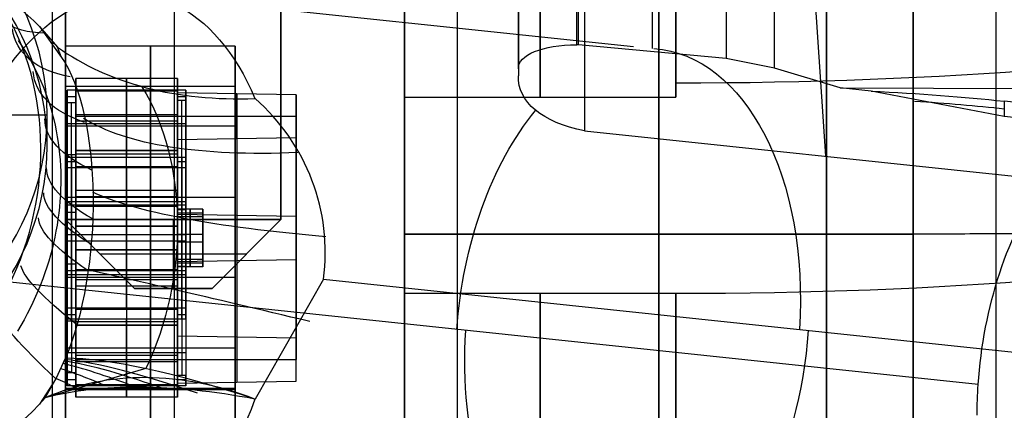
# Model space of a CAD drawing. Extents: x -15 to 7, y 1 to 148.
# Tile 72 of 194: x -3.88 to -0.98, y 125.21 to 126.36. Entities that reach past the tile are written whole.
import ezdxf

# ---------------------------------------------------------------- set-up
doc = ezdxf.new("R2010")
doc.units = 0
doc.layers.add('DEFAULT', color=7, linetype='CONTINUOUS')

msp = doc.modelspace()

# ---------------------------------------------------------------- linework, layer by layer
at = {"layer": 'DEFAULT', "color": 254}
for p, q in [((-3.7842, 116.8059, -107.1217), (-3.7842, 139.6823, -102.2592)), ((-1.5, 138.0372, -101.1231), (-1.5, 116.9312, -105.6093)), ((-1.5, 116.8657, -105.8411), (-1.5, 137.9496, -101.3596)), ((-1, 116.8788, -105.8517), (-1, 137.9627, -101.3702)), ((-1.5, 116.9312, -104.6664), (-1.5, 134.2951, -100.9756)), ((-3.4238, 116.8153, -104.5726), (-3.4238, 133.8718, -100.9472)), ((-1.5, 133.8771, -100.9975), (-1.5, 116.8657, -104.6134)), ((-1.5, 122.7918, -103.3538), (-1.5, 128.5676, -103.3538)), ((-1.5, 123.4979, -103.2706), (-1.5, 127.9339, -103.2706)), ((-2.745, 126.1326, -14.1829), (-2.745, 127.7976, -14.1829)), ((-2.2146, 126.9588, -9.3813), (-2.2146, 126.0339, -9.253)), ((-1.6539, 126.2191, -8.6721), (-1.6539, 126.9386, -8.7719)), ((-1.796, 126.9144, -8.7525), (-1.796, 126.2477, -8.66)), ((-2.4094, 126.9053, -8.974), (-2.4094, 126.1962, -8.8757)), ((-2.4094, 126.2172, -8.8285), (-2.4094, 126.8979, -8.9229)), ((-2.2366, 126.2876, -8.6382), (-2.2366, 126.8819, -8.7206)), ((-2.2318, 126.2877, -8.6376), (-2.2318, 126.882, -8.72)), ((-2.0138, 126.2769, -8.6501), (-2.0138, 126.889, -8.735)), ((-1.5025, 125.9586, -9.7964), (-1.5651, 126.8901, -9.8769)), ((-2.745, 124.8967, -23.0976), (-2.745, 126.5617, -23.0976)), ((-2.0695, 126.2814, -8.6471), (-3.5593, 126.439, -7.5101)), ((-3.8221, 126.3412, -6.2837), (-3.757, 126.2503, -6.2186)), ((-3.8221, 126.3412, -6.2837), (-3.7693, 126.2809, -6.27)), ((-3.8851, 126.3, -5.6269), (-3.8754, 126.2858, -5.6164)), ((-3.8754, 126.2858, -5.6164), (-3.8661, 126.2714, -5.6061)), ((-3.8661, 126.2714, -5.6061), (-3.8572, 126.2568, -5.596)), ((-3.7781, 126.2919, -6.2724), (-3.7836, 126.2909, -6.2466)), ((-3.757, 126.2503, -6.2186), (-3.7693, 126.2809, -6.27)), ((-2.2318, 126.2877, -8.6376), (-2.2366, 126.2876, -8.6382)), ((-1.796, 126.2477, -8.66), (-2.2318, 126.2877, -8.6376)), ((-3.8572, 126.2568, -5.596), (-3.8486, 126.2419, -5.5861)), ((-3.8486, 126.2419, -5.5861), (-3.8404, 126.2269, -5.5763)), ((-1.6539, 126.2191, -8.6721), (-1.796, 126.2477, -8.66)), ((-3.8404, 126.2269, -5.5763), (-3.8326, 126.2116, -5.5668)), ((-2.4094, 126.2172, -8.8285), (-2.4094, 126.1962, -8.8757)), ((-1.4602, 126.1609, -8.6686), (-1.6539, 126.2191, -8.6721)), ((-3.8326, 126.2116, -5.5668), (-3.8252, 126.1962, -5.5575)), ((-3.8252, 126.1962, -5.5575), (-3.8182, 126.1805, -5.5484)), ((-3.7152, 126.188, -22.3557), (-3.7152, 125.9755, -22.3258)), ((-3.7152, 125.9653, -23.9401), (-3.7152, 126.188, -22.3557)), ((-3.4152, 126.188, -22.3557), (-3.7152, 126.188, -22.3557)), ((-3.5652, 126.188, -22.3557), (-3.5652, 125.9755, -22.3258)), ((-3.5652, 125.9653, -23.9401), (-3.5652, 126.188, -22.3557)), ((-3.4152, 125.9755, -22.3258), (-3.4152, 126.188, -22.3557)), ((-3.4152, 126.188, -22.3557), (-3.4152, 125.9653, -23.9401)), ((-3.8182, 126.1805, -5.5484), (-3.8116, 126.1647, -5.5397)), ((-3.8116, 126.1647, -5.5397), (-3.8053, 126.1487, -5.5312)), ((-3.7402, 126.1161, -22.598), (-3.7402, 126.1543, -22.3257)), ((-3.7402, 126.1543, -22.3257), (-3.7402, 125.9563, -22.2979)), ((-3.3902, 126.1543, -22.3257), (-3.7402, 126.1543, -22.3257)), ((-3.5652, 126.1543, -22.3257), (-3.5652, 125.9563, -22.2979)), ((-3.5652, 126.1508, -22.3505), (-3.5652, 126.1543, -22.3257)), ((-3.3902, 125.9563, -22.2979), (-3.3902, 126.1543, -22.3257)), ((-3.3902, 126.1543, -22.3257), (-3.3902, 126.123, -22.5485)), ((-1.4602, 126.1609, -8.6686), (3.5927, 126.1448, -8.7849)), ((-1.3684, 126.1512, -8.7386), (-1.4602, 126.1609, -8.6686)), ((-3.8053, 126.1487, -5.5312), (-3.7995, 126.1326, -5.523)), ((-3.7995, 126.1326, -5.523), (-3.7941, 126.1164, -5.5152)), ((-3.7402, 126.1352, -22.4619), (-3.7402, 125.4915, -22.3714)), ((-3.7402, 126.1352, -22.4619), (-3.7152, 126.1352, -22.4619)), ((-3.4152, 126.1508, -22.3505), (-3.7152, 126.1508, -22.3505)), ((-3.7152, 126.1508, -22.3505), (-3.7152, 126.1161, -22.598)), ((-3.7152, 126.1508, -22.3505), (-3.7152, 125.9755, -22.3258)), ((-3.7152, 126.1335, -22.4743), (-3.7152, 125.4898, -22.3838)), ((-3.5652, 125.9755, -22.3258), (-3.5652, 126.1508, -22.3505)), ((-3.4152, 126.123, -22.5485), (-3.4152, 126.1508, -22.3505)), ((-3.4152, 126.1508, -22.3505), (-3.4152, 125.9755, -22.3258)), ((-3.4152, 126.1462, -22.6528), (-3.4152, 125.4283, -22.5519)), ((-3.4152, 126.0071, -23.643), (-3.4152, 126.1462, -22.6528)), ((-3.0652, 126.1398, -22.6985), (-3.4152, 126.1462, -22.6528)), ((-3.4152, 125.8972, -22.4158), (-3.4152, 126.1369, -22.4495)), ((-3.4152, 126.1352, -22.4619), (-3.3902, 126.1352, -22.4619)), ((-3.3902, 126.1387, -22.4371), (-3.3902, 125.8708, -22.3995)), ((-3.2402, 126.143, -22.6756), (-3.2402, 125.4251, -22.5747)), ((-3.2402, 126.0103, -23.6202), (-3.2402, 126.143, -22.6756)), ((-3.0652, 125.4219, -22.5976), (-3.0652, 126.1398, -22.6985)), ((-3.0652, 126.1398, -22.6985), (-3.0652, 126.0135, -23.5973)), ((-1.945, 126.1326, -14.1829), (-2.745, 126.1326, -14.1829)), ((-0.9759, 126.0762, -8.948), (-1.3684, 126.1512, -8.7386)), ((-3.7941, 126.1164, -5.5152), (-3.789, 126.1001, -5.5077)), ((-3.789, 126.1001, -5.5077), (-3.7844, 126.0836, -5.5005)), ((-3.7402, 125.4724, -22.5076), (-3.7402, 126.1161, -22.598)), ((-3.7152, 126.1161, -22.598), (-3.7402, 126.1161, -22.598)), ((-3.7277, 125.4724, -22.5076), (-3.7277, 126.1161, -22.598)), ((-3.7152, 126.1161, -22.598), (-3.7152, 125.4724, -22.5076)), ((-3.3902, 126.123, -22.5485), (-3.4152, 126.123, -22.5485)), ((-3.4152, 126.123, -22.5485), (-3.4152, 125.4793, -22.4581)), ((-3.4027, 125.4793, -22.4581), (-3.4027, 126.123, -22.5485)), ((-3.3902, 125.4793, -22.4581), (-3.3902, 126.123, -22.5485)), ((-0.2428, 126.0437, -9.5137), (-0.9759, 126.1213, -8.9542)), ((-0.9759, 126.1213, -8.9542), (-0.9759, 126.0762, -8.948)), ((-5.3, 126.0809, -4.0671), (-3.8, 126.0809, -4.0671)), ((-3.8, 125.9725, -4.8486), (-3.8, 126.0809, -4.0671)), ((-3.7844, 126.0836, -5.5005), (-3.7802, 126.067, -5.4937)), ((-3.7802, 126.067, -5.4937), (-3.7763, 126.0502, -5.4872)), ((-3.7152, 126.0817, -22.3408), (-3.4152, 126.0817, -22.3408)), ((-3.7152, 126.0766, -23.1479), (-3.7152, 125.3587, -23.047)), ((-3.7152, 126.0766, -23.1479), (-3.4152, 126.0766, -23.1479)), ((-3.4152, 126.0766, -23.1479), (-3.4152, 125.3587, -23.047)), ((-3.4152, 126.0766, -23.1479), (-3.0652, 126.0766, -23.1479)), ((-3.4152, 126.0766, -23.1479), (-3.4152, 125.3587, -23.047)), ((-3.0652, 126.0766, -23.1479), (-3.0652, 125.3587, -23.047)), ((-0.2428, 125.9986, -9.5075), (-0.9759, 126.0762, -8.948)), ((-3.7763, 126.0502, -5.4872), (-3.7729, 126.0334, -5.4812)), ((-3.7402, 126.0553, -22.3118), (-3.3902, 126.0553, -22.3118)), ((-3.7152, 126.0632, -22.3381), (-3.4152, 126.0632, -22.3381)), ((-3.7729, 126.0334, -5.4812), (-3.7698, 126.0164, -5.4755)), ((-3.7698, 126.0164, -5.4755), (-3.7671, 125.9994, -5.4702)), ((-3.0652, 126.0135, -23.5973), (-3.4152, 126.0071, -23.643)), ((-3.2402, 126.0103, -23.6202), (-3.2402, 125.2923, -23.5193)), ((-3.0652, 125.2955, -23.4964), (-3.0652, 126.0135, -23.5973)), ((-2.2146, 126.0339, -9.253), (-0.8531, 125.8899, -10.2921)), ((-3.7671, 125.9994, -5.4702), (-3.7649, 125.9822, -5.4653)), ((-3.7649, 125.9822, -5.4653), (-3.763, 125.9651, -5.4608)), ((-3.4152, 125.2891, -23.5421), (-3.4152, 126.0071, -23.643)), ((-3.763, 125.9651, -5.4608), (-3.7615, 125.9479, -5.4568)), ((-3.7402, 125.963, -23.6873), (-3.7402, 125.3193, -23.5969)), ((-3.7402, 125.9247, -23.9597), (-3.7402, 125.963, -23.6873)), ((-3.7152, 125.963, -23.6873), (-3.7402, 125.963, -23.6873)), ((-3.7402, 125.9563, -22.2979), (-3.3902, 125.9563, -22.2979)), ((-3.7277, 125.963, -23.6873), (-3.7277, 125.3193, -23.5969)), ((-3.4152, 125.9755, -22.3258), (-3.7152, 125.9755, -22.3258)), ((-3.7152, 125.9755, -22.3258), (-3.4152, 125.9755, -22.3258)), ((-3.7152, 125.7528, -23.9103), (-3.7152, 125.9653, -23.9401)), ((-3.4152, 125.9653, -23.9401), (-3.7152, 125.9653, -23.9401)), ((-3.7152, 125.3193, -23.5969), (-3.7152, 125.963, -23.6873)), ((-3.7152, 125.963, -23.6873), (-3.7152, 125.9282, -23.9349)), ((-3.5652, 125.7528, -23.9103), (-3.5652, 125.9653, -23.9401)), ((-3.4152, 125.7528, -23.9103), (-3.4152, 125.9653, -23.9401)), ((-3.4152, 125.9282, -23.9349), (-3.4152, 125.956, -23.7368)), ((-3.4152, 125.956, -23.7368), (-3.3902, 125.956, -23.7368)), ((-3.4152, 125.3123, -23.6464), (-3.4152, 125.956, -23.7368)), ((-3.4027, 125.956, -23.7368), (-3.4027, 125.3123, -23.6464)), ((-3.3902, 125.956, -23.7368), (-3.3902, 125.9247, -23.9597)), ((-3.3902, 125.956, -23.7368), (-3.3902, 125.3123, -23.6464)), ((-3.7615, 125.9479, -5.4568), (-3.7604, 125.9306, -5.4532)), ((-3.7604, 125.9306, -5.4532), (-3.7597, 125.9134, -5.45)), ((-3.7402, 125.9438, -23.8235), (-3.7402, 125.3002, -23.733)), ((-3.7402, 125.9438, -23.8235), (-3.7152, 125.9438, -23.8235)), ((-3.7402, 125.7266, -23.9318), (-3.7402, 125.9247, -23.9597)), ((-3.3902, 125.9247, -23.9597), (-3.7402, 125.9247, -23.9597)), ((-3.7152, 125.9456, -23.8111), (-3.7152, 125.6237, -23.7659)), ((-3.7152, 125.9282, -23.9349), (-3.4152, 125.9282, -23.9349)), ((-3.7152, 125.7528, -23.9103), (-3.7152, 125.9282, -23.9349)), ((-3.5652, 125.9247, -23.9597), (-3.5652, 125.9282, -23.9349)), ((-3.5652, 125.9282, -23.9349), (-3.5652, 125.7528, -23.9103)), ((-3.5652, 125.7266, -23.9318), (-3.5652, 125.9247, -23.9597)), ((-3.4152, 125.9438, -23.8235), (-3.3902, 125.9438, -23.8235)), ((-3.4152, 125.7024, -23.8022), (-3.4152, 125.9421, -23.8359)), ((-3.4152, 125.9282, -23.9349), (-3.4152, 125.7528, -23.9103)), ((-3.3902, 125.9403, -23.8483), (-3.3902, 125.6725, -23.8106)), ((-3.3902, 125.9247, -23.9597), (-3.3902, 125.7266, -23.9318)), ((-3.7597, 125.9134, -5.45), (-3.7594, 125.8961, -5.4472)), ((-3.7594, 125.8961, -5.4472), (-3.7594, 125.8787, -5.4449)), ((-3.7594, 125.8787, -5.4449), (-3.7599, 125.8613, -5.4429)), ((-3.7607, 125.8439, -5.4414), (-3.7618, 125.8264, -5.4403)), ((-3.7599, 125.8613, -5.4429), (-3.7607, 125.8439, -5.4414)), ((-3.7152, 125.859, -23.9252), (-3.4152, 125.859, -23.9252)), ((-3.7152, 125.8405, -23.9226), (-3.4152, 125.8405, -23.9226)), ((-3.7634, 125.8089, -5.4396), (-3.7654, 125.7912, -5.4394)), ((-3.7618, 125.8264, -5.4403), (-3.7634, 125.8089, -5.4396)), ((-3.7402, 125.8257, -23.9457), (-3.3902, 125.8257, -23.9457)), ((-3.7402, 125.8151, -22.4043), (-3.7402, 125.7942, -22.5528)), ((-3.7402, 125.8151, -22.4043), (-3.3902, 125.8151, -22.4043)), ((-3.7152, 125.8116, -22.429), (-3.7152, 125.7942, -22.5528)), ((-3.7152, 125.8116, -22.429), (-3.4152, 125.8116, -22.429)), ((-3.7152, 125.8116, -22.429), (-3.7152, 125.6237, -23.7659)), ((-3.7152, 125.8116, -22.429), (-3.4152, 125.8116, -22.429)), ((-3.4152, 125.8116, -22.429), (-3.4152, 125.8012, -22.5033)), ((-3.4152, 125.8116, -22.429), (-3.4152, 125.6237, -23.7659)), ((-3.3902, 125.8151, -22.4043), (-3.3902, 125.8012, -22.5033)), ((-3.7654, 125.7912, -5.4394), (-3.7677, 125.7736, -5.4395)), ((-3.7402, 125.7942, -22.5528), (-3.7152, 125.7942, -22.5528)), ((-3.4152, 125.8025, -23.0286), (-3.4152, 125.6551, -23.0078)), ((-3.3402, 125.8025, -23.0286), (-3.4152, 125.8025, -23.0286)), ((-3.4152, 125.7802, -23.1871), (-3.4152, 125.8025, -23.0286)), ((-3.4152, 125.8012, -22.5033), (-3.3902, 125.8012, -22.5033)), ((-3.4152, 125.7914, -23.1078), (-3.3402, 125.7914, -23.1078)), ((-3.4152, 125.7914, -23.1078), (-3.4152, 125.644, -23.0871)), ((-3.4152, 125.7873, -22.6023), (-3.4152, 125.6481, -23.5926)), ((-3.0652, 125.7808, -22.6481), (-3.4152, 125.7873, -22.6023)), ((-3.3402, 125.7802, -23.1871), (-3.4152, 125.7802, -23.1871)), ((-3.4152, 125.6328, -23.1663), (-3.4152, 125.7802, -23.1871)), ((-3.3777, 125.8025, -23.0286), (-3.3777, 125.6551, -23.0078)), ((-3.3777, 125.7802, -23.1871), (-3.3777, 125.8025, -23.0286)), ((-3.3777, 125.6328, -23.1663), (-3.3777, 125.7802, -23.1871)), ((-3.3402, 125.7802, -23.1871), (-3.3402, 125.8025, -23.0286)), ((-3.3402, 125.8025, -23.0286), (-3.3402, 125.6551, -23.0078)), ((-3.3402, 125.7914, -23.1078), (-3.3402, 125.644, -23.0871)), ((-3.3402, 125.6328, -23.1663), (-3.3402, 125.7802, -23.1871)), ((-3.0652, 125.7808, -22.6481), (-3.0652, 125.6545, -23.5468)), ((-3.7705, 125.7558, -5.4401), (-3.7736, 125.738, -5.441)), ((-3.7677, 125.7736, -5.4395), (-3.7705, 125.7558, -5.4401)), ((-3.7152, 125.7528, -23.9103), (-3.4152, 125.7528, -23.9103)), ((-3.4152, 125.7528, -23.9103), (-3.7152, 125.7528, -23.9103)), ((-3.3902, 125.7629, -22.3843), (-3.3902, 125.495, -22.3467)), ((-3.7771, 125.7201, -5.4423), (-3.781, 125.7024, -5.4441)), ((-3.7736, 125.738, -5.441), (-3.7771, 125.7201, -5.4423)), ((-3.3902, 125.7266, -23.9318), (-3.7402, 125.7266, -23.9318)), ((-3.4152, 125.4933, -22.359), (-3.4152, 125.733, -22.3927)), ((-3.4152, 125.7288, -23.0182), (-3.3402, 125.7288, -23.0182)), ((-3.4152, 125.7288, -23.0182), (-3.4152, 125.7065, -23.1767)), ((-3.3402, 125.7288, -23.0182), (-3.3402, 125.7065, -23.1767)), ((-1.245, 125.7292, -23.9301), (-2.745, 125.7292, -23.9301)), ((-2.745, 125.7292, -22.2651), (-1.245, 125.7292, -22.2651)), ((-2.745, 125.7292, -23.9301), (-2.745, 125.7292, -22.2651)), ((-3.781, 125.7024, -5.4441), (-3.7853, 125.6847, -5.4462)), ((-3.7402, 125.7087, -22.2631), (-3.7402, 125.5107, -22.2353)), ((-3.3902, 125.7087, -22.2631), (-3.7402, 125.7087, -22.2631)), ((-3.5652, 125.7087, -22.2631), (-3.5652, 125.5107, -22.2353)), ((-3.4152, 125.7065, -23.1767), (-3.3402, 125.7065, -23.1767)), ((-3.3902, 125.5107, -22.2353), (-3.3902, 125.7087, -22.2631)), ((-3.79, 125.6671, -5.4486), (-3.795, 125.6495, -5.4514)), ((-3.7853, 125.6847, -5.4462), (-3.79, 125.6671, -5.4486)), ((-3.7152, 125.6825, -22.2847), (-3.7152, 125.5072, -22.26)), ((-3.7152, 125.6825, -22.2847), (-3.4152, 125.6825, -22.2847)), ((-3.7152, 125.6825, -22.2847), (-3.7152, 125.47, -22.2548)), ((-3.4152, 125.6825, -22.2847), (-3.7152, 125.6825, -22.2847)), ((-3.5652, 125.5072, -22.26), (-3.5652, 125.6825, -22.2847)), ((-3.5652, 125.6825, -22.2847), (-3.5652, 125.47, -22.2548)), ((-3.4152, 125.5072, -22.26), (-3.4152, 125.6825, -22.2847)), ((-3.4152, 125.47, -22.2548), (-3.4152, 125.6825, -22.2847)), ((-3.8005, 125.6319, -5.4546), (-3.8063, 125.6144, -5.4581)), ((-3.795, 125.6495, -5.4514), (-3.8005, 125.6319, -5.4546)), ((-3.7402, 125.6411, -23.6421), (-3.7402, 125.6202, -23.7906)), ((-3.7402, 125.6411, -23.6421), (-3.7152, 125.6411, -23.6421)), ((-3.7152, 125.6411, -23.6421), (-3.7152, 125.6237, -23.7659)), ((-3.4152, 125.6551, -23.0078), (-3.3402, 125.6551, -23.0078)), ((-3.4152, 125.6551, -23.0078), (-3.4152, 125.6328, -23.1663)), ((-3.4152, 125.6481, -23.5926), (-3.0652, 125.6545, -23.5468)), ((-3.4152, 125.644, -23.0871), (-3.3402, 125.644, -23.0871)), ((-3.4152, 125.6342, -23.6916), (-3.4152, 125.6237, -23.7659)), ((-3.4152, 125.6342, -23.6916), (-3.3902, 125.6342, -23.6916)), ((-3.3402, 125.6328, -23.1663), (-3.4152, 125.6328, -23.1663)), ((-3.3902, 125.6342, -23.6916), (-3.3902, 125.6202, -23.7906)), ((-3.3777, 125.6551, -23.0078), (-3.3777, 125.6328, -23.1663)), ((-3.3402, 125.6551, -23.0078), (-3.3402, 125.6328, -23.1663)), ((-1.053, 125.2849, -10.4702), (-4.1199, 125.6094, -8.1296)), ((-3.8063, 125.6144, -5.4581), (-3.8125, 125.597, -5.4619)), ((-3.3902, 125.6202, -23.7906), (-3.7402, 125.6202, -23.7906)), ((-3.7402, 125.6097, -22.2492), (-3.3902, 125.6097, -22.2492)), ((-3.7152, 125.6237, -23.7659), (-3.7152, 125.3019, -23.7207)), ((-3.4152, 125.6237, -23.7659), (-3.7152, 125.6237, -23.7659)), ((-3.4152, 125.6237, -23.7659), (-3.7152, 125.6237, -23.7659)), ((-3.8191, 125.5796, -5.466), (-3.8261, 125.5622, -5.4705)), ((-3.8125, 125.597, -5.4619), (-3.8191, 125.5796, -5.466)), ((-3.7152, 125.5949, -22.2723), (-3.4152, 125.5949, -22.2723)), ((-3.7152, 125.5763, -22.2697), (-3.4152, 125.5763, -22.2697)), ((-2.9842, 125.5961, -6.9018), (-3.1864, 125.2423, -6.8556)), ((-2.9842, 125.5961, -6.9018), (-0.0429, 125.2849, -9.1466)), ((-3.8336, 125.5449, -5.4752), (-3.8414, 125.5277, -5.4803)), ((-3.8261, 125.5622, -5.4705), (-3.8336, 125.5449, -5.4752)), ((-3.3902, 125.5646, -23.7954), (-3.3902, 125.2967, -23.7578)), ((-1.945, 125.5541, -13.8718), (-2.745, 125.5541, -13.8718)), ((-2.745, 123.8891, -13.8718), (-2.745, 125.5541, -13.8718)), ((-3.8414, 125.5277, -5.4803), (-3.8497, 125.5105, -5.4856)), ((-3.4152, 125.2984, -23.7454), (-3.4152, 125.5381, -23.7791)), ((-3.8584, 125.4934, -5.4913), (-3.8674, 125.4765, -5.4971)), ((-3.8497, 125.5105, -5.4856), (-3.8584, 125.4934, -5.4913)), ((-3.7402, 125.5107, -22.2353), (-3.7402, 125.4724, -22.5076)), ((-3.3902, 125.5107, -22.2353), (-3.7402, 125.5107, -22.2353)), ((-3.7402, 125.4915, -22.3714), (-3.7152, 125.4915, -22.3714)), ((-3.7152, 125.4724, -22.5076), (-3.7152, 125.5072, -22.26)), ((-3.7152, 125.5072, -22.26), (-3.4152, 125.5072, -22.26)), ((-3.5652, 125.5107, -22.2353), (-3.5652, 125.5072, -22.26)), ((-3.4152, 125.5072, -22.26), (-3.4152, 125.4793, -22.4581)), ((-3.4152, 125.4915, -22.3714), (-3.3902, 125.4915, -22.3714)), ((-3.3902, 125.4793, -22.4581), (-3.3902, 125.5107, -22.2353)), ((-3.8769, 125.4596, -5.5032), (-3.8868, 125.443, -5.5096)), ((-3.8674, 125.4765, -5.4971), (-3.8769, 125.4596, -5.5032)), ((-3.7402, 125.281, -23.8692), (-3.7402, 125.4791, -23.897)), ((-3.7402, 125.4791, -23.897), (-3.3902, 125.4791, -23.897)), ((-3.7152, 125.4724, -22.5076), (-3.7402, 125.4724, -22.5076)), ((-3.7152, 125.47, -22.2548), (-3.7152, 125.2474, -23.8392)), ((-3.4152, 125.47, -22.2548), (-3.7152, 125.47, -22.2548)), ((-3.7152, 125.2845, -23.8444), (-3.7152, 125.4599, -23.8691)), ((-3.4152, 125.4599, -23.8691), (-3.7152, 125.4599, -23.8691)), ((-3.7152, 125.2474, -23.8392), (-3.7152, 125.4599, -23.8691)), ((-3.7152, 125.4599, -23.8691), (-3.4152, 125.4599, -23.8691)), ((-3.5652, 125.281, -23.8692), (-3.5652, 125.4791, -23.897)), ((-3.5652, 125.47, -22.2548), (-3.5652, 125.2474, -23.8392)), ((-3.5652, 125.4599, -23.8691), (-3.5652, 125.2845, -23.8444)), ((-3.5652, 125.2474, -23.8392), (-3.5652, 125.4599, -23.8691)), ((-3.4152, 125.4793, -22.4581), (-3.3902, 125.4793, -22.4581)), ((-3.4152, 125.2474, -23.8392), (-3.4152, 125.47, -22.2548)), ((-3.4152, 125.2845, -23.8444), (-3.4152, 125.4599, -23.8691)), ((-3.4152, 125.4599, -23.8691), (-3.4152, 125.2474, -23.8392)), ((-3.3902, 125.4791, -23.897), (-3.3902, 125.281, -23.8692)), ((-3.4152, 125.4283, -22.5519), (-3.4152, 125.2891, -23.5421)), ((-3.0652, 125.4219, -22.5976), (-3.4152, 125.4283, -22.5519)), ((-3.2402, 125.4251, -22.5747), (-3.2402, 125.2923, -23.5193)), ((-3.0652, 125.2955, -23.4964), (-3.0652, 125.4219, -22.5976)), ((-3.7402, 125.38, -23.8831), (-3.3902, 125.38, -23.8831)), ((-3.7152, 125.3722, -23.8568), (-3.4152, 125.3722, -23.8568)), ((-3.7732, 125.3033, -6.1012), (-3.7458, 125.3631, -6.0712)), ((-3.7152, 125.3587, -23.047), (-3.4152, 125.3587, -23.047)), ((-3.7152, 125.3536, -23.8542), (-3.4152, 125.3536, -23.8542)), ((-3.4152, 125.3587, -23.047), (-3.0652, 125.3587, -23.047)), ((-3.5086, 125.3322, -6.4937), (-3.8051, 125.246, -6.1301)), ((-3.7402, 125.3193, -23.5969), (-3.7402, 125.281, -23.8692)), ((-3.7152, 125.3193, -23.5969), (-3.7402, 125.3193, -23.5969)), ((-3.7152, 125.2845, -23.8444), (-3.7152, 125.3193, -23.5969)), ((-3.3902, 125.3123, -23.6464), (-3.4152, 125.3123, -23.6464)), ((-3.4152, 125.3123, -23.6464), (-3.4152, 125.2845, -23.8444)), ((-3.3902, 125.281, -23.8692), (-3.3902, 125.3123, -23.6464)), ((-3.7742, 125.3017, -6.1018), (-3.8221, 125.2274, -6.1292)), ((-3.805, 125.246, -6.1301), (-3.7732, 125.3033, -6.1012)), ((-3.7732, 125.3033, -6.1012), (-3.7742, 125.3017, -6.1018)), ((-3.7402, 125.3002, -23.733), (-3.7152, 125.3002, -23.733)), ((-3.4152, 125.2845, -23.8444), (-3.7152, 125.2845, -23.8444)), ((-3.5652, 125.2845, -23.8444), (-3.5652, 125.281, -23.8692)), ((-3.4152, 125.3002, -23.733), (-3.3902, 125.3002, -23.733)), ((-3.4152, 125.2891, -23.5421), (-3.0652, 125.2955, -23.4964)), ((-3.7903, 125.2711, -6.1177), (-3.7916, 125.273, -6.1119)), ((-3.3902, 125.281, -23.8692), (-3.7402, 125.281, -23.8692)), ((-3.805, 125.246, -6.1301), (-3.8221, 125.2274, -6.1292)), ((-3.8144, 125.2356, -6.1296), (-3.8153, 125.2371, -6.1254)), ((-3.4152, 125.2474, -23.8392), (-3.7152, 125.2474, -23.8392))]:
    msp.add_line(p, q, dxfattribs=at)
at = {"layer": 'DEFAULT', "color": 9}
for p, q in [((-3.745, 127.0548, -93.1296), (-3.745, 125.7721, -93.1296)), ((-3.745, 127.0548, -88.0496), (-3.745, 125.7721, -88.0496)), ((-3.745, 127.0548, -82.9696), (-3.745, 125.7721, -82.9696)), ((-3.745, 127.0548, -85.5096), (-3.745, 125.7721, -85.5096)), ((-3.745, 127.0548, -90.5896), (-3.745, 125.7721, -90.5896)), ((-3.745, 125.7721, -93.7646), (-3.745, 127.0548, -93.7646)), ((-3.745, 125.7721, -88.6846), (-3.745, 127.0548, -88.6846)), ((-3.745, 125.7721, -83.6046), (-3.745, 127.0548, -83.6046)), ((-3.745, 125.7721, -86.1446), (-3.745, 127.0548, -86.1446)), ((-3.745, 125.7721, -91.2246), (-3.745, 127.0548, -91.2246)), ((-3.745, 127.0548, -93.4471), (-3.745, 125.7721, -93.4471)), ((-3.745, 127.0548, -88.3671), (-3.745, 125.7721, -88.3671)), ((-3.745, 127.0548, -83.2871), (-3.745, 125.7721, -83.2871)), ((-3.745, 127.0548, -85.8271), (-3.745, 125.7721, -85.8271)), ((-3.745, 127.0548, -90.9071), (-3.745, 125.7721, -90.9071)), ((-3.11, 125.7721, -93.1296), (-3.11, 127.0548, -93.1296)), ((-3.11, 125.7721, -88.0496), (-3.11, 127.0548, -88.0496)), ((-3.11, 125.7721, -82.9696), (-3.11, 127.0548, -82.9696)), ((-3.11, 125.7721, -85.5096), (-3.11, 127.0548, -85.5096)), ((-3.11, 125.7721, -90.5896), (-3.11, 127.0548, -90.5896)), ((-3.11, 127.0548, -93.7646), (-3.11, 125.7721, -93.7646)), ((-3.11, 127.0548, -88.6846), (-3.11, 125.7721, -88.6846)), ((-3.11, 127.0548, -83.6046), (-3.11, 125.7721, -83.6046)), ((-3.11, 127.0548, -86.1446), (-3.11, 125.7721, -86.1446)), ((-3.11, 127.0548, -91.2246), (-3.11, 125.7721, -91.2246)), ((-3.11, 125.7721, -93.4471), (-3.11, 127.0548, -93.4471)), ((-3.11, 125.7721, -88.3671), (-3.11, 127.0548, -88.3671)), ((-3.11, 125.7721, -83.2871), (-3.11, 127.0548, -83.2871)), ((-3.11, 125.7721, -85.8271), (-3.11, 127.0548, -85.8271)), ((-3.11, 125.7721, -90.9071), (-3.11, 127.0548, -90.9071)), ((-3.745, 125.7721, -93.1296), (-3.11, 125.7721, -93.1296)), ((-3.745, 125.7721, -88.0496), (-3.11, 125.7721, -88.0496)), ((-3.745, 125.7721, -82.9696), (-3.11, 125.7721, -82.9696)), ((-3.745, 125.7721, -85.5096), (-3.11, 125.7721, -85.5096)), ((-3.745, 125.7721, -90.5896), (-3.11, 125.7721, -90.5896)), ((-3.745, 125.7721, -93.1296), (-3.5418, 125.5689, -93.3328)), ((-3.745, 125.7721, -93.1296), (-3.745, 125.7721, -93.7646)), ((-3.745, 125.7721, -88.0496), (-3.5418, 125.5689, -88.2528)), ((-3.745, 125.7721, -88.0496), (-3.745, 125.7721, -88.6846)), ((-3.745, 125.7721, -82.9696), (-3.5418, 125.5689, -83.1728)), ((-3.745, 125.7721, -82.9696), (-3.745, 125.7721, -83.6046)), ((-3.745, 125.7721, -85.5096), (-3.5418, 125.5689, -85.7128)), ((-3.745, 125.7721, -85.5096), (-3.745, 125.7721, -86.1446)), ((-3.745, 125.7721, -90.5896), (-3.5418, 125.5689, -90.7928)), ((-3.745, 125.7721, -90.5896), (-3.745, 125.7721, -91.2246)), ((-3.745, 125.7721, -93.7646), (-3.11, 125.7721, -93.7646)), ((-3.5418, 125.5689, -93.5614), (-3.745, 125.7721, -93.7646)), ((-3.745, 125.7721, -88.6846), (-3.11, 125.7721, -88.6846)), ((-3.5418, 125.5689, -88.4814), (-3.745, 125.7721, -88.6846)), ((-3.745, 125.7721, -86.1446), (-3.11, 125.7721, -86.1446)), ((-3.745, 125.7721, -91.2246), (-3.11, 125.7721, -91.2246)), ((-3.5418, 125.5689, -91.0214), (-3.745, 125.7721, -91.2246)), ((-3.11, 125.7721, -83.6046), (-3.745, 125.7721, -83.6046)), ((-3.745, 125.7721, -83.6046), (-3.5418, 125.5689, -83.4014)), ((-3.745, 125.7721, -86.1446), (-3.5418, 125.5689, -85.9414)), ((-3.745, 125.7721, -93.4471), (-3.5418, 125.5689, -93.4471)), ((-3.745, 125.7721, -88.3671), (-3.5418, 125.5689, -88.3671)), ((-3.745, 125.7721, -83.2871), (-3.5418, 125.5689, -83.2871)), ((-3.745, 125.7721, -85.8271), (-3.5418, 125.5689, -85.8271)), ((-3.745, 125.7721, -90.9071), (-3.5418, 125.5689, -90.9071)), ((-3.4275, 125.7721, -93.1296), (-3.4275, 125.5689, -93.3328)), ((-3.4275, 125.7721, -88.0496), (-3.4275, 125.5689, -88.2528)), ((-3.4275, 125.7721, -82.9696), (-3.4275, 125.5689, -83.1728)), ((-3.4275, 125.7721, -85.5096), (-3.4275, 125.5689, -85.7128)), ((-3.4275, 125.7721, -90.5896), (-3.4275, 125.5689, -90.7928)), ((-3.4275, 125.7721, -93.7646), (-3.4275, 125.5689, -93.5614)), ((-3.4275, 125.7721, -88.6846), (-3.4275, 125.5689, -88.4814)), ((-3.4275, 125.7721, -83.6046), (-3.4275, 125.5689, -83.4014)), ((-3.4275, 125.7721, -86.1446), (-3.4275, 125.5689, -85.9414)), ((-3.4275, 125.7721, -91.2246), (-3.4275, 125.5689, -91.0214)), ((-3.3132, 125.5689, -93.3328), (-3.11, 125.7721, -93.1296)), ((-3.3132, 125.5689, -88.2528), (-3.11, 125.7721, -88.0496)), ((-3.3132, 125.5689, -83.1728), (-3.11, 125.7721, -82.9696)), ((-3.3132, 125.5689, -85.7128), (-3.11, 125.7721, -85.5096)), ((-3.3132, 125.5689, -90.7928), (-3.11, 125.7721, -90.5896)), ((-3.11, 125.7721, -93.7646), (-3.3132, 125.5689, -93.5614)), ((-3.11, 125.7721, -88.6846), (-3.3132, 125.5689, -88.4814)), ((-3.11, 125.7721, -83.6046), (-3.3132, 125.5689, -83.4014)), ((-3.11, 125.7721, -86.1446), (-3.3132, 125.5689, -85.9414)), ((-3.11, 125.7721, -91.2246), (-3.3132, 125.5689, -91.0214)), ((-3.3132, 125.5689, -93.4471), (-3.11, 125.7721, -93.4471)), ((-3.3132, 125.5689, -88.3671), (-3.11, 125.7721, -88.3671)), ((-3.3132, 125.5689, -83.2871), (-3.11, 125.7721, -83.2871)), ((-3.3132, 125.5689, -85.8271), (-3.11, 125.7721, -85.8271)), ((-3.3132, 125.5689, -90.9071), (-3.11, 125.7721, -90.9071)), ((-3.11, 125.7721, -93.7646), (-3.11, 125.7721, -93.1296)), ((-3.11, 125.7721, -88.6846), (-3.11, 125.7721, -88.0496)), ((-3.11, 125.7721, -83.6046), (-3.11, 125.7721, -82.9696)), ((-3.11, 125.7721, -86.1446), (-3.11, 125.7721, -85.5096)), ((-3.11, 125.7721, -91.2246), (-3.11, 125.7721, -90.5896)), ((-3.6434, 125.6705, -93.2312), (-3.2116, 125.6705, -93.2312)), ((-3.6434, 125.6705, -88.1512), (-3.2116, 125.6705, -88.1512)), ((-3.6434, 125.6705, -83.0712), (-3.2116, 125.6705, -83.0712)), ((-3.6434, 125.6705, -85.6112), (-3.2116, 125.6705, -85.6112)), ((-3.6434, 125.6705, -90.6912), (-3.2116, 125.6705, -90.6912)), ((-3.6434, 125.6705, -93.2312), (-3.6434, 125.6705, -93.663)), ((-3.6434, 125.6705, -88.1512), (-3.6434, 125.6705, -88.583)), ((-3.6434, 125.6705, -83.0712), (-3.6434, 125.6705, -83.503)), ((-3.6434, 125.6705, -85.6112), (-3.6434, 125.6705, -86.043)), ((-3.6434, 125.6705, -90.6912), (-3.6434, 125.6705, -91.123)), ((-3.6434, 125.6705, -93.663), (-3.2116, 125.6705, -93.663)), ((-3.6434, 125.6705, -88.583), (-3.2116, 125.6705, -88.583)), ((-3.6434, 125.6705, -83.503), (-3.2116, 125.6705, -83.503)), ((-3.6434, 125.6705, -86.043), (-3.2116, 125.6705, -86.043)), ((-3.6434, 125.6705, -91.123), (-3.2116, 125.6705, -91.123)), ((-3.2116, 125.6705, -93.2312), (-3.2116, 125.6705, -93.663)), ((-3.2116, 125.6705, -88.1512), (-3.2116, 125.6705, -88.583)), ((-3.2116, 125.6705, -83.0712), (-3.2116, 125.6705, -83.503)), ((-3.2116, 125.6705, -85.6112), (-3.2116, 125.6705, -86.043)), ((-3.2116, 125.6705, -90.6912), (-3.2116, 125.6705, -91.123)), ((-3.5418, 125.5689, -93.3328), (-3.3132, 125.5689, -93.3328)), ((-3.5418, 125.5689, -88.2528), (-3.3132, 125.5689, -88.2528)), ((-3.5418, 125.5689, -83.1728), (-3.3132, 125.5689, -83.1728)), ((-3.5418, 125.5689, -85.7128), (-3.3132, 125.5689, -85.7128)), ((-3.5418, 125.5689, -90.7928), (-3.3132, 125.5689, -90.7928)), ((-3.3132, 125.5689, -93.5614), (-3.5418, 125.5689, -93.5614)), ((-3.5418, 125.5689, -93.5614), (-3.5418, 125.5689, -93.3328)), ((-3.3132, 125.5689, -88.4814), (-3.5418, 125.5689, -88.4814)), ((-3.5418, 125.5689, -88.4814), (-3.5418, 125.5689, -88.2528)), ((-3.3132, 125.5689, -83.4014), (-3.5418, 125.5689, -83.4014)), ((-3.5418, 125.5689, -83.4014), (-3.5418, 125.5689, -83.1728)), ((-3.3132, 125.5689, -85.9414), (-3.5418, 125.5689, -85.9414)), ((-3.5418, 125.5689, -85.9414), (-3.5418, 125.5689, -85.7128)), ((-3.3132, 125.5689, -91.0214), (-3.5418, 125.5689, -91.0214)), ((-3.5418, 125.5689, -91.0214), (-3.5418, 125.5689, -90.7928)), ((-3.5418, 125.5689, -93.4471), (-3.3132, 125.5689, -93.4471)), ((-3.5418, 125.5689, -88.3671), (-3.3132, 125.5689, -88.3671)), ((-3.5418, 125.5689, -83.2871), (-3.3132, 125.5689, -83.2871)), ((-3.5418, 125.5689, -85.8271), (-3.3132, 125.5689, -85.8271)), ((-3.5418, 125.5689, -90.9071), (-3.3132, 125.5689, -90.9071)), ((-3.4275, 125.5689, -93.5614), (-3.4275, 125.5689, -93.3328)), ((-3.4275, 125.5689, -88.4814), (-3.4275, 125.5689, -88.2528)), ((-3.4275, 125.5689, -83.4014), (-3.4275, 125.5689, -83.1728)), ((-3.4275, 125.5689, -85.9414), (-3.4275, 125.5689, -85.7128)), ((-3.4275, 125.5689, -91.0214), (-3.4275, 125.5689, -90.7928)), ((-3.3132, 125.5689, -93.5614), (-3.3132, 125.5689, -93.3328)), ((-3.3132, 125.5689, -88.4814), (-3.3132, 125.5689, -88.2528)), ((-3.3132, 125.5689, -83.4014), (-3.3132, 125.5689, -83.1728)), ((-3.3132, 125.5689, -85.9414), (-3.3132, 125.5689, -85.7128)), ((-3.3132, 125.5689, -91.0214), (-3.3132, 125.5689, -90.7928))]:
    msp.add_line(p, q, dxfattribs=at)
at = {"layer": 'DEFAULT', "color": 8}
for p, q in [((-3.245, 126.2841, -22.3187), (-3.745, 126.2841, -22.3187)), ((-3.745, 126.2841, -22.3187), (-3.745, 125.3928, -22.1935)), ((-3.745, 126.0475, -24.0022), (-3.745, 126.2841, -22.3187)), ((-3.495, 126.2841, -22.3187), (-3.495, 125.3928, -22.1935)), ((-3.495, 126.0475, -24.0022), (-3.495, 126.2841, -22.3187)), ((-3.245, 125.3928, -22.1935), (-3.245, 126.2841, -22.3187)), ((-3.245, 126.2841, -22.3187), (-3.245, 126.0475, -24.0022)), ((-3.745, 125.2657, -23.0978), (-3.745, 126.1746, -23.0978)), ((-3.745, 126.1658, -23.1604), (-3.245, 126.1658, -23.1604)), ((-3.245, 125.2657, -23.0978), (-3.245, 126.1746, -23.0978)), ((-3.245, 126.0475, -24.0022), (-3.745, 126.0475, -24.0022)), ((-3.745, 125.1562, -23.8769), (-3.745, 126.0475, -24.0022)), ((-3.495, 125.1562, -23.8769), (-3.495, 126.0475, -24.0022)), ((-3.245, 126.0475, -24.0022), (-3.245, 125.1562, -23.8769)), ((-3.745, 125.8384, -22.2561), (-3.245, 125.8384, -22.2561)), ((-3.745, 125.7201, -22.2395), (-3.745, 125.7201, -23.9562)), ((-3.245, 125.7201, -22.2395), (-3.245, 125.7201, -23.9562)), ((-3.745, 125.6018, -23.9396), (-3.245, 125.6018, -23.9396)), ((-3.245, 125.3928, -22.1935), (-3.745, 125.3928, -22.1935)), ((-3.745, 125.3928, -22.1935), (-3.745, 125.1562, -23.8769)), ((-3.495, 125.3928, -22.1935), (-3.495, 125.1562, -23.8769)), ((-3.245, 125.1562, -23.8769), (-3.245, 125.3928, -22.1935)), ((-3.745, 125.2745, -23.0352), (-3.245, 125.2745, -23.0352)), ((-3.245, 125.2691, -13.0917), (-3.745, 125.2691, -13.0917)), ((-3.745, 125.2691, -13.0917), (-3.745, 124.3778, -12.9664)), ((-3.745, 125.0325, -14.7752), (-3.745, 125.2691, -13.0917)), ((-3.495, 125.2691, -13.0917), (-3.495, 124.3778, -12.9664)), ((-3.495, 125.0325, -14.7752), (-3.495, 125.2691, -13.0917)), ((-3.245, 124.3778, -12.9664), (-3.245, 125.2691, -13.0917)), ((-3.245, 125.2691, -13.0917), (-3.245, 125.0325, -14.7752))]:
    msp.add_line(p, q, dxfattribs=at)
at = {"layer": 'DEFAULT', "color": 254, "extrusion": (1, 2.78003e-06, 1.99234e-05)}
msp.add_arc((61.6369, -494.7833, -2.5893), 497.2578, 80.317312, 84.00764, dxfattribs=at)
at = {"layer": 'DEFAULT', "color": 254, "extrusion": (1, 0, 0)}
for centre, radius, start, end in [((126.9651, -14.1829, -2.745), 0.8325, 90, 270), ((126.9651, -14.1829, -2.345), 0.8325, 90, 270), ((125.7292, -23.0976, -2.745), 0.8325, 270, 90), ((125.7292, -23.0976, -1.995), 0.8325, 270, 90), ((125.8325, -22.2805, -3.5652), 0.15, 181.5941, 342.4059), ((125.6029, -23.9144, -3.5652), 0.15, 1.5941, 162.4059), ((125.7292, -23.0976, -2.745), 0.8325, 90, 270), ((125.7292, -23.0976, -1.995), 0.8325, 90, 270), ((124.7216, -13.8718, -2.745), 0.8325, 270, 90), ((124.7216, -13.8718, -2.345), 0.8325, 270, 90)]:
    msp.add_arc(centre, radius, start, end, dxfattribs=at)
at = {"layer": 'DEFAULT', "color": 254, "extrusion": (1, -5.8312e-16, -1.82154e-15)}
msp.add_arc((126.9651, -14.1829, -1.945), 0.8325, 90, 251.8007, dxfattribs=at)
at = {"layer": 'DEFAULT', "color": 254, "extrusion": (1.17302e-15, 0.137324, 0.990526)}
msp.add_arc((4.55, -125.4449, 13.2854), 0.75, 90, 270, dxfattribs=at)
at = {"layer": 'DEFAULT', "color": 254, "extrusion": (0, 0.137324, 0.990526)}
msp.add_arc((4.55, -125.4449, 12.629), 0.75, 90, 270, dxfattribs=at)
at = {"layer": 'DEFAULT', "color": 254, "extrusion": (-0.566495, 0.104262, 0.817443)}
msp.add_arc((-123.044, -25.2485, 11.3098), 0.7465, 63.7532, 203.6083, dxfattribs=at)
at = {"layer": 'DEFAULT', "color": 254, "extrusion": (0.000973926, 0.165902, 0.986142)}
msp.add_arc((5.1973, -124.9901, 14.76), 0.8854, 224.3102, 322.3402, dxfattribs=at)
at = {"layer": 'DEFAULT', "color": 254, "extrusion": (0, 0.990526, -0.137324)}
for centre, radius, start, end in [((1.945, 5.676, 126.8909), 2.1401, 146.6747, 270), ((1.8914, 7.2619, 126.1337), 1.5, 115.7158, 127.6134), ((1.945, 5.676, 126.264), 2.1401, 146.6747, 270), ((1.945, 5.676, 125.5939), 3.1081, 127.6134, 270), ((1.945, 5.676, 125.296), 3.1081, 127.6134, 270)]:
    msp.add_arc(centre, radius, start, end, dxfattribs=at)
at = {"layer": 'DEFAULT', "color": 254, "extrusion": (1, -2.27647e-30, -1.3336e-16)}
msp.add_arc((125.7292, -23.0976, -1.245), 0.8325, 270, 90, dxfattribs=at)
at = {"layer": 'DEFAULT', "color": 254, "extrusion": (5.08284e-15, 0.990526, -0.137324)}
msp.add_arc((1.2073, -0.3132, 127.8242), 6.1246, 179.94515, 270.35255, dxfattribs=at)
at = {"layer": 'DEFAULT', "color": 254, "extrusion": (0.792147, -0.083813, -0.604548)}
for centre, start, end in [((124.5319, -16.1117, -8.8765), 266.34, 47.5375), ((124.5318, -16.1117, -6.946), 358.6684, 86.3401), ((124.5318, -16.1117, -6.946), 266.3401, 317.5278), ((124.5318, -16.1117, -5.0049), 266.3401, 313.16), ((124.5318, -16.1117, -8.8765), 112.6082, 260.0729), ((124.5318, -16.1117, -6.9133), 203.8317, 266.3401), ((124.5318, -16.1117, -6.9133), 86.3401, 159.9391), ((124.5318, -16.1117, -5.0049), 260.0729, 266.3401)]:
    msp.add_arc(centre, 0.8325, start, end, dxfattribs=at)
at = {"layer": 'DEFAULT', "color": 254, "extrusion": (-0.660292, 0.730625, -0.173783)}
msp.add_arc((-86.3017, 11.3604, 95.8967), 4.5, 349.7132, 5.2988, dxfattribs=at)
at = {"layer": 'DEFAULT', "color": 254, "extrusion": (-0.502912, 0.846241, -0.175944)}
msp.add_arc((-65.6766, 14.2348, 109.7494), 4.5, 348.8335, 4.0298, dxfattribs=at)
at = {"layer": 'DEFAULT', "color": 254, "extrusion": (1.66716e-14, 0.990526, -0.137324)}
msp.add_arc((1.2073, -0.3132, 127.5956), 4.4754, 180.0751, 270.4825, dxfattribs=at)
at = {"layer": 'DEFAULT', "color": 254, "extrusion": (0.563705, -0.580209, 0.587872)}
msp.add_arc((87.2741, 49.9301, -79.08), 1.9923, 186.1326, 213.1262, dxfattribs=at)
at = {"layer": 'DEFAULT', "color": 254, "extrusion": (0.061818, 0.916531, -0.395157)}
msp.add_arc((10.697, 41.5975, 119.0217), 0.201, 357.4563, 80.5151, dxfattribs=at)
at = {"layer": 'DEFAULT', "color": 254, "extrusion": (0.922423, -0.052013, -0.382663)}
msp.add_arc((125.3367, -10.1496, -7.6525), 0.5603, 26.3976, 133.1687, dxfattribs=at)
at = {"layer": 'DEFAULT', "color": 254, "extrusion": (-0.324142, 0.930838, -0.168739)}
msp.add_arc((-42.3732, 15.2754, 119.5544), 4.5, 348.0386, 2.5905, dxfattribs=at)
at = {"layer": 'DEFAULT', "color": 254, "extrusion": (-0.19453, 0.860655, -0.470564)}
msp.add_arc((-25.9712, 50.2791, 113.2567), 0.5033, 313.3163, 7.0146, dxfattribs=at)
at = {"layer": 'DEFAULT', "color": 254, "extrusion": (0.733678, -0.094192, -0.672938)}
msp.add_arc((124.1664, -18.494, -10.0095), 0.6794, 39.7988, 116.3241, dxfattribs=at)
at = {"layer": 'DEFAULT', "color": 254, "extrusion": (-0.02994, 0.131304, 0.99089)}
msp.add_arc((-24.4359, -123.1352, 9.7417), 0.6138, 159.9111, 215.8086, dxfattribs=at)
at = {"layer": 'DEFAULT', "color": 254, "extrusion": (-4.39306e-09, 0.990526, -0.137324)}
msp.add_arc((1.8914, 7.2619, 126.1561), 1.5, 110.4032, 127.6134, dxfattribs=at)
at = {"layer": 'DEFAULT', "color": 254, "extrusion": (-0.131699, 0.979503, -0.152409)}
msp.add_arc((-17.5261, 14.2268, 124.7288), 4.5, 346.8539, 1.0479, dxfattribs=at)
at = {"layer": 'DEFAULT', "color": 254, "extrusion": (-0.310917, 0.896212, -0.316441)}
msp.add_arc((-39.7694, 32.8365, 116.047), 2, 313.3544, 345.5816, dxfattribs=at)
at = {"layer": 'DEFAULT', "color": 254, "extrusion": (1, 6.69905e-14, -9.44486e-15)}
msp.add_arc((125.8325, -22.2805, -3.7402), 0.125, 172, 352, dxfattribs=at)
at = {"layer": 'DEFAULT', "color": 254, "extrusion": (1, 8.09933e-14, -3.12017e-14)}
msp.add_arc((125.8325, -22.2805, -3.7152), 0.15, 181.5941, 342.4059, dxfattribs=at)
at = {"layer": 'DEFAULT', "color": 254, "extrusion": (1, -3.87304e-18, 1.33343e-17)}
msp.add_arc((125.8325, -22.2805, -3.7152), 0.15, 181.5941, 342.4059, dxfattribs=at)
at = {"layer": 'DEFAULT', "color": 254, "extrusion": (1, 1.7053e-13, -2.13163e-14)}
msp.add_arc((125.8325, -22.2805, -3.5652), 0.15, 181.5941, 342.4059, dxfattribs=at)
at = {"layer": 'DEFAULT', "color": 254, "extrusion": (1, 1.56319e-13, -2.13163e-14)}
for centre, radius, start, end in [((125.8325, -22.2805, -3.5652), 0.125, 172, 352), ((125.6029, -23.9144, -3.5652), 0.15, 1.5941, 162.4059), ((125.6029, -23.9144, -3.5652), 0.125, 352, 172)]:
    msp.add_arc(centre, radius, start, end, dxfattribs=at)
at = {"layer": 'DEFAULT', "color": 254, "extrusion": (1, 6.73793e-14, -2.90457e-16)}
msp.add_arc((125.8325, -22.2805, -3.4152), 0.15, 181.5941, 342.4059, dxfattribs=at)
at = {"layer": 'DEFAULT', "color": 254, "extrusion": (1, 1.03312e-17, 5.8128e-17)}
msp.add_arc((125.8325, -22.2805, -3.4152), 0.15, 181.5941, 342.4059, dxfattribs=at)
at = {"layer": 'DEFAULT', "color": 254, "extrusion": (1, 6.68363e-14, -9.39517e-15)}
msp.add_arc((125.8325, -22.2805, -3.3902), 0.125, 172, 352, dxfattribs=at)
at = {"layer": 'DEFAULT', "color": 254, "extrusion": (0.06436, 0.989549, -0.129037)}
msp.add_arc((7.4666, 11.4201, 124.9888), 4.5, 345.348, 359.4893, dxfattribs=at)
at = {"layer": 'DEFAULT', "color": 254, "extrusion": (0.16181, 0.980037, -0.11552)}
msp.add_arc((19.7613, 9.5651, 123.2815), 4.5, 344.486, 358.7173, dxfattribs=at)
at = {"layer": 'DEFAULT', "color": 254, "extrusion": (-0.039716, 0.986298, -0.160122)}
msp.add_arc((-3.3145, 14.8801, 125.2248), 2, 307.9881, 342.9672, dxfattribs=at)
at = {"layer": 'DEFAULT', "color": 254, "extrusion": (-0.00098944, 0.118752, 0.992923)}
msp.add_arc((3.4076, -125.6934, 8.7889), 0.8672, 1.4707, 136.4951, dxfattribs=at)
at = {"layer": 'DEFAULT', "color": 254, "extrusion": (0.258291, 0.960756, -0.101162)}
msp.add_arc((31.8519, 7.5286, 120.3434), 4.5, 343.5616, 357.9548, dxfattribs=at)
at = {"layer": 'DEFAULT', "color": 254, "extrusion": (1, 1.54474e-14, -2.3648e-14)}
msp.add_arc((125.6029, -23.9144, -3.7152), 0.15, 1.5941, 162.4059, dxfattribs=at)
at = {"layer": 'DEFAULT', "color": 254, "extrusion": (1, 1.09759e-16, -8.74392e-17)}
msp.add_arc((125.6029, -23.9144, -3.7152), 0.15, 1.5941, 162.4059, dxfattribs=at)
at = {"layer": 'DEFAULT', "color": 254, "extrusion": (1, 6.81208e-14, -3.28562e-16)}
msp.add_arc((125.6029, -23.9144, -3.4152), 0.15, 1.5941, 162.4059, dxfattribs=at)
at = {"layer": 'DEFAULT', "color": 254, "extrusion": (1, -3.9787e-16, -4.83607e-18)}
msp.add_arc((125.6029, -23.9144, -3.4152), 0.15, 1.5941, 162.4059, dxfattribs=at)
at = {"layer": 'DEFAULT', "color": 254, "extrusion": (1, 6.69742e-14, -9.61074e-15)}
msp.add_arc((125.6029, -23.9144, -3.7402), 0.125, 352, 172, dxfattribs=at)
at = {"layer": 'DEFAULT', "color": 254, "extrusion": (1, 2.68793e-14, -3.33111e-15)}
msp.add_arc((125.6029, -23.9144, -3.3902), 0.125, 352, 172, dxfattribs=at)
at = {"layer": 'DEFAULT', "color": 254, "extrusion": (1, -6.77807e-30, 1.3336e-16)}
msp.add_arc((125.7292, -23.0976, -1.245), 0.8325, 90, 270, dxfattribs=at)
at = {"layer": 'DEFAULT', "color": 254, "extrusion": (0.440878, 0.894702, -0.071659)}
msp.add_arc((54.5187, 3.3708, 111.046), 4.5, 341.5845, 356.5153, dxfattribs=at)
at = {"layer": 'DEFAULT', "color": 254, "extrusion": (1.19148e-14, 0.990526, -0.137324)}
msp.add_arc((1.2073, -0.3132, 126.8853), 5.4143, 179.9914, 270.3988, dxfattribs=at)
at = {"layer": 'DEFAULT', "color": 254, "extrusion": (0.239298, 0.970894, 0.010031)}
msp.add_arc((31.7455, -6.5113, 121.0264), 2, 307.5032, 340.9188, dxfattribs=at)
at = {"layer": 'DEFAULT', "color": 254, "extrusion": (1, 3.96261e-17, -9.40278e-16)}
msp.add_arc((124.7216, -13.8718, -1.945), 0.8325, 272.4132, 82.107, dxfattribs=at)
at = {"layer": 'DEFAULT', "color": 254, "extrusion": (0.607307, 0.793365, -0.041827)}
msp.add_arc((74.9418, -0.4641, 97.3731), 4.5, 339.6256, 355.2009, dxfattribs=at)
at = {"layer": 'DEFAULT', "color": 254, "extrusion": (-2.80231e-16, 0.990526, -0.137324)}
msp.add_arc((1.945, 5.676, 125.4449), 3.1216, 127.6134, 270, dxfattribs=at)
at = {"layer": 'DEFAULT', "color": 254, "extrusion": (0.508713, 0.852958, 0.116934)}
msp.add_arc((65.5525, -17.7095, 104.2959), 2, 326.1877, 339.7341, dxfattribs=at)
at = {"layer": 'DEFAULT', "color": 254, "extrusion": (0.491983, 0.859226, 0.140298)}
msp.add_arc((63.6661, -20.323, 105.0112), 2, 321.7272, 339.6968, dxfattribs=at)
at = {"layer": 'DEFAULT', "color": 254, "extrusion": (0.480079, 0.862416, 0.160509)}
msp.add_arc((62.3718, -22.5877, 105.3375), 2, 317.9462, 339.6433, dxfattribs=at)
at = {"layer": 'DEFAULT', "color": 254, "extrusion": (0.46154, 0.865209, 0.195941)}
msp.add_arc((60.4353, -26.5811, 105.5468), 2, 311.4187, 339.5155, dxfattribs=at)
at = {"layer": 'DEFAULT', "color": 254, "extrusion": (0.735782, 0.258201, 0.626065)}
msp.add_arc((117.6219, -28.5776, 25.7011), 1.8204, 332.1938, 2.5561, dxfattribs=at)
at = {"layer": 'DEFAULT', "color": 254, "extrusion": (0.532647, 0.841094, 0.094061)}
msp.add_arc((68.3547, -15.1381, 102.8411), 2, 330.7732, 339.7231, dxfattribs=at)
at = {"layer": 'DEFAULT', "color": 254, "extrusion": (0.484748, 0.772956, 0.409338)}
msp.add_arc((67.7173, -47.4146, 92.4559), 2.1944, 313.9634, 339.0579, dxfattribs=at)
at = {"layer": 'DEFAULT', "color": 254, "extrusion": (0.569948, 0.818241, 0.075108)}
msp.add_arc((72.8403, -12.9473, 99.9188), 2, 335.1144, 339.5932, dxfattribs=at)

doc.saveas('drawing.dxf')
